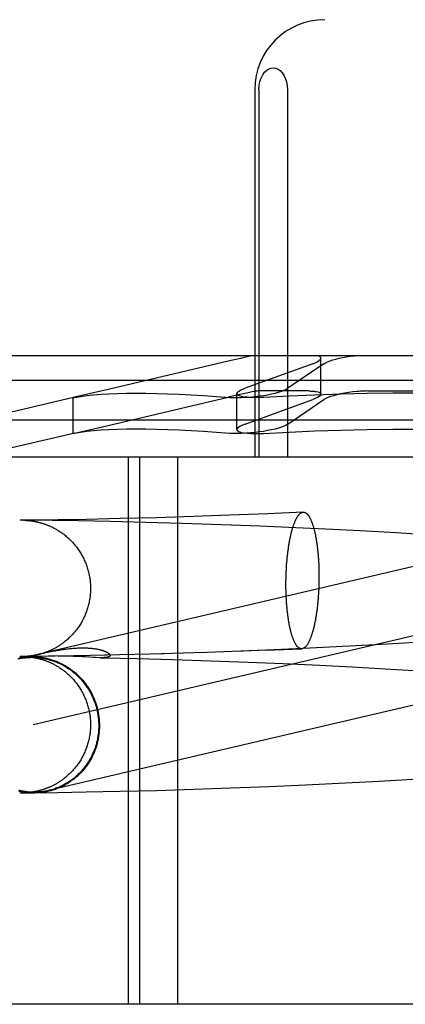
# Model space of a CAD drawing. Header units: inches. Extents: x 0 to 283, y 0 to 183.
# Tile 22 of 83: x 97.578 to 97.688, y 93.944 to 94.225. Entities that reach past the tile are written whole.
import ezdxf

# ---------------------------------------------------------------- set-up
doc = ezdxf.new("R2010")
doc.units = ezdxf.units.IN
doc.header["$LTSCALE"] = 15.583333
doc.header["$MEASUREMENT"] = 0
doc.linetypes.add('HIDDEN', pattern=[0.2, 0.1, -0.1])
doc.layers.add('DEFAULT_2', color=8, linetype='HIDDEN')

msp = doc.modelspace()

# ---------------------------------------------------------------- linework, layer by layer
at = {"layer": 'DEFAULT_2', "color": 8, "linetype": 'HIDDEN'}
for p, q in [((97.6452, 94.20504), (97.6452, 94.10004)), ((97.64642, 94.20504), (97.64642, 94.10004)), ((97.65454, 94.20504), (97.65454, 94.10004)), ((97.848, 94.12904), (97.53615, 94.12904)), ((97.63765, 94.12747), (97.60336, 94.11937)), ((97.66177, 94.12677), (97.64246, 94.11977)), ((97.66498, 94.12677), (97.65471, 94.11977)), ((97.66411, 94.11806), (97.66411, 94.12834)), ((97.85508, 94.12197), (97.52908, 94.12197)), ((97.60336, 94.11937), (97.59375, 94.11719)), ((97.64012, 94.10795), (97.64012, 94.11822)), ((97.66079, 94.11898), (97.6462, 94.11898)), ((97.67749, 94.11898), (97.70666, 94.11898)), ((97.5938, 94.11719), (97.56583, 94.11063)), ((97.59375, 94.11719), (97.59336, 94.11708)), ((97.59336, 94.11708), (97.59376, 94.11715)), ((97.59336, 94.10682), (97.59336, 94.11709)), ((97.60336, 94.1091), (97.63764, 94.1172)), ((97.64246, 94.1095), (97.66177, 94.1165)), ((97.65471, 94.1095), (97.66498, 94.1165)), ((97.81833, 94.11063), (97.56583, 94.11063)), ((97.59375, 94.10692), (97.60336, 94.1091)), ((97.5938, 94.10692), (97.56444, 94.10004)), ((97.59336, 94.10681), (97.59375, 94.10692)), ((97.59376, 94.10688), (97.59336, 94.10681)), ((97.81971, 94.10004), (97.56444, 94.10004)), ((97.60908, 94.10004), (97.60908, 93.94379)), ((97.61231, 94.10004), (97.61231, 93.94379)), ((97.62315, 94.10004), (97.62315, 93.94379)), ((97.64891, 94.0839), (97.63802, 94.08347)), ((97.65906, 94.08435), (97.64891, 94.0839)), ((97.57817, 94.08205), (97.57809, 94.08205)), ((97.57829, 94.08205), (97.57819, 94.08205)), ((97.57838, 94.08206), (97.57829, 94.08205)), ((97.5785, 94.08206), (97.5784, 94.08206)), ((97.57863, 94.08206), (97.5785, 94.08206)), ((97.58268, 94.0821), (97.57863, 94.08206)), ((97.58738, 94.08198), (97.57914, 94.08206)), ((97.57915, 94.08206), (97.57926, 94.08206)), ((97.57919, 94.08206), (97.57926, 94.08206)), ((97.57926, 94.08206), (97.57935, 94.08205)), ((97.57935, 94.08205), (97.57944, 94.08205)), ((97.57944, 94.08205), (97.5795, 94.08205)), ((97.57953, 94.08205), (97.5796, 94.08204)), ((97.57963, 94.08204), (97.57971, 94.08204)), ((97.57971, 94.08204), (97.5798, 94.08204)), ((97.5798, 94.08204), (97.5799, 94.08203)), ((97.5799, 94.08203), (97.58002, 94.08202)), ((97.58002, 94.08202), (97.5801, 94.08202)), ((97.5801, 94.08202), (97.5802, 94.08201)), ((97.5802, 94.08201), (97.5803, 94.082)), ((97.5803, 94.082), (97.58041, 94.082)), ((97.58041, 94.082), (97.58052, 94.08199)), ((97.58052, 94.08199), (97.58065, 94.08197)), ((97.58065, 94.08197), (97.58077, 94.08196)), ((97.58077, 94.08196), (97.58091, 94.08195)), ((97.58091, 94.08195), (97.58105, 94.08193)), ((97.58105, 94.08193), (97.5812, 94.08191)), ((97.5812, 94.08191), (97.58135, 94.0819)), ((97.58135, 94.0819), (97.58151, 94.08187)), ((97.58908, 94.08217), (97.58268, 94.0821)), ((97.59487, 94.08186), (97.58738, 94.08198)), ((97.59718, 94.08231), (97.58908, 94.08217)), ((97.60404, 94.08168), (97.59487, 94.08186)), ((97.6068, 94.08252), (97.59718, 94.08231)), ((97.61407, 94.08144), (97.60404, 94.08168)), ((97.61714, 94.08279), (97.6068, 94.08252)), ((97.62442, 94.08114), (97.61407, 94.08144)), ((97.62769, 94.08311), (97.61714, 94.08279)), ((97.63572, 94.08076), (97.62442, 94.08114)), ((97.63802, 94.08347), (97.62769, 94.08311)), ((97.64667, 94.08035), (97.63572, 94.08076)), ((97.65696, 94.07991), (97.64667, 94.08035)), ((97.66756, 94.07941), (97.65696, 94.07991)), ((97.67715, 94.07891), (97.66756, 94.07941)), ((97.68562, 94.07843), (97.67715, 94.07891)), ((97.69411, 94.07791), (97.68562, 94.07843)), ((97.70692, 94.07272), (97.57753, 94.04242)), ((97.66344, 94.07017), (97.66347, 94.06953)), ((97.65419, 94.06671), (97.65422, 94.06736)), ((97.65422, 94.06736), (97.65425, 94.06802)), ((97.65425, 94.06802), (97.65429, 94.06866)), ((97.65429, 94.06866), (97.65433, 94.06931)), ((97.66347, 94.06953), (97.6635, 94.06889)), ((97.6635, 94.06889), (97.66352, 94.06824)), ((97.66352, 94.06824), (97.66353, 94.06759)), ((97.66353, 94.06759), (97.66355, 94.06694)), ((97.66355, 94.06694), (97.66355, 94.06628)), ((97.65414, 94.06474), (97.65415, 94.0654)), ((97.65414, 94.06408), (97.65414, 94.06474)), ((97.65414, 94.06342), (97.65414, 94.06408)), ((97.65415, 94.0654), (97.65417, 94.06605)), ((97.65417, 94.06605), (97.65419, 94.06671)), ((97.66353, 94.06431), (97.66352, 94.06365)), ((97.66355, 94.06497), (97.66353, 94.06431)), ((97.66355, 94.06628), (97.66355, 94.06563)), ((97.66355, 94.06563), (97.66355, 94.06497)), ((97.65414, 94.06277), (97.65414, 94.06342)), ((97.65415, 94.06211), (97.65414, 94.06277)), ((97.65417, 94.06146), (97.65415, 94.06211)), ((97.65419, 94.06081), (97.65417, 94.06146)), ((97.66344, 94.06169), (97.6634, 94.06104)), ((97.66347, 94.06234), (97.66344, 94.06169)), ((97.6635, 94.06299), (97.66347, 94.06234)), ((97.66352, 94.06365), (97.6635, 94.06299)), ((97.65422, 94.06017), (97.65419, 94.06081)), ((97.65425, 94.05954), (97.65422, 94.06017)), ((97.6634, 94.06104), (97.66336, 94.0604)), ((97.71132, 94.05394), (97.58193, 94.02363)), ((97.69615, 94.04749), (97.68796, 94.04697)), ((97.58555, 94.04424), (97.5862, 94.04438)), ((97.5862, 94.04438), (97.58687, 94.04452)), ((97.64836, 94.04491), (97.62923, 94.04423)), ((97.65073, 94.04504), (97.6397, 94.0446)), ((97.64836, 94.04491), (97.65863, 94.04536)), ((97.661, 94.04551), (97.65073, 94.04504)), ((97.67031, 94.04597), (97.661, 94.04551)), ((97.67972, 94.04648), (97.67031, 94.04597)), ((97.68796, 94.04697), (97.67972, 94.04648)), ((97.57817, 94.04312), (97.57809, 94.04311)), ((97.57812, 94.04314), (97.57819, 94.04314)), ((97.57819, 94.04314), (97.57829, 94.04314)), ((97.57829, 94.04312), (97.57819, 94.04312)), ((97.57838, 94.04312), (97.57829, 94.04312)), ((97.57831, 94.04313), (97.57839, 94.04313)), ((97.5785, 94.04313), (97.5784, 94.04312)), ((97.5784, 94.04313), (97.5785, 94.04313)), ((97.58298, 94.04309), (97.57841, 94.04313)), ((97.57864, 94.04313), (97.5785, 94.04313)), ((97.57852, 94.04313), (97.57862, 94.04313)), ((97.57863, 94.04313), (97.58104, 94.04315)), ((97.57933, 94.04314), (97.57914, 94.04313)), ((97.57915, 94.04312), (97.57925, 94.04312)), ((97.57917, 94.04313), (97.57916, 94.04313)), ((97.57921, 94.04312), (97.57929, 94.04312)), ((97.57936, 94.04314), (97.57928, 94.04313)), ((97.57929, 94.04312), (97.57936, 94.04312)), ((97.57946, 94.04314), (97.57936, 94.04314)), ((97.57938, 94.04312), (97.57948, 94.04312)), ((97.57955, 94.04314), (97.57948, 94.04314)), ((97.57948, 94.04312), (97.57955, 94.04311)), ((97.57957, 94.04311), (97.57965, 94.04311)), ((97.57966, 94.04315), (97.57958, 94.04314)), ((97.57974, 94.04315), (97.57968, 94.04315)), ((97.57968, 94.04311), (97.57977, 94.0431)), ((97.57984, 94.04316), (97.57974, 94.04315)), ((97.57977, 94.0431), (97.57987, 94.0431)), ((97.57994, 94.04316), (97.57984, 94.04316)), ((97.57987, 94.0431), (97.57998, 94.04309)), ((97.58007, 94.04317), (97.57994, 94.04316)), ((97.57998, 94.04309), (97.5801, 94.04308)), ((97.58016, 94.04318), (97.58007, 94.04317)), ((97.5801, 94.04308), (97.5802, 94.04308)), ((97.58025, 94.04318), (97.58016, 94.04318)), ((97.5802, 94.04308), (97.5803, 94.04307)), ((97.58036, 94.04319), (97.58025, 94.04318)), ((97.5803, 94.04307), (97.58041, 94.04306)), ((97.58046, 94.0432), (97.58036, 94.04319)), ((97.58041, 94.04306), (97.58052, 94.04305)), ((97.58058, 94.04321), (97.58046, 94.0432)), ((97.58052, 94.04305), (97.58065, 94.04304)), ((97.5807, 94.04322), (97.58058, 94.04321)), ((97.58661, 94.04321), (97.5806, 94.04314)), ((97.58065, 94.04304), (97.58077, 94.04303)), ((97.58082, 94.04323), (97.5807, 94.04322)), ((97.58077, 94.04303), (97.58091, 94.04301)), ((97.58096, 94.04325), (97.58082, 94.04323)), ((97.58091, 94.04301), (97.58105, 94.043)), ((97.5811, 94.04326), (97.58096, 94.04325)), ((97.58105, 94.043), (97.5812, 94.04298)), ((97.58124, 94.04328), (97.5811, 94.04326)), ((97.5812, 94.04298), (97.58135, 94.04296)), ((97.5814, 94.0433), (97.58124, 94.04328)), ((97.58135, 94.04296), (97.58151, 94.04294)), ((97.58156, 94.04332), (97.5814, 94.0433)), ((97.58234, 94.04311), (97.58232, 94.04311)), ((97.58239, 94.04311), (97.58237, 94.04311)), ((97.58244, 94.0431), (97.58241, 94.04311)), ((97.58248, 94.0431), (97.58246, 94.0431)), ((97.58257, 94.0431), (97.58251, 94.0431)), ((97.58264, 94.0431), (97.58257, 94.0431)), ((97.58271, 94.0431), (97.58264, 94.0431)), ((97.58279, 94.04309), (97.58273, 94.04309)), ((97.58289, 94.04309), (97.58282, 94.04309)), ((97.58288, 94.04361), (97.5832, 94.04369)), ((97.58309, 94.04309), (97.58301, 94.04309)), ((97.58322, 94.04309), (97.58309, 94.04309)), ((97.5832, 94.04369), (97.58341, 94.04375)), ((97.58336, 94.04309), (97.58322, 94.04309)), ((97.58352, 94.04309), (97.58336, 94.04309)), ((97.58341, 94.04375), (97.58387, 94.04385)), ((97.58378, 94.04309), (97.58352, 94.04309)), ((97.58409, 94.0431), (97.58378, 94.04309)), ((97.58387, 94.04385), (97.58438, 94.04397)), ((97.58455, 94.04311), (97.58409, 94.0431)), ((97.58438, 94.04397), (97.58495, 94.0441)), ((97.58738, 94.04319), (97.58455, 94.04311)), ((97.58495, 94.0441), (97.58555, 94.04424)), ((97.59422, 94.04332), (97.5862, 94.0432)), ((97.58825, 94.04321), (97.58738, 94.04319)), ((97.58964, 94.04323), (97.58903, 94.04322)), ((97.59031, 94.04323), (97.58964, 94.04323)), ((97.59104, 94.04323), (97.59031, 94.04323)), ((97.59181, 94.04322), (97.59104, 94.04323)), ((97.59263, 94.0432), (97.59181, 94.04322)), ((97.59347, 94.04318), (97.59263, 94.0432)), ((97.59433, 94.04315), (97.59347, 94.04318)), ((97.60309, 94.04349), (97.59356, 94.04331)), ((97.59517, 94.04312), (97.59433, 94.04315)), ((97.59598, 94.04308), (97.59517, 94.04312)), ((97.59675, 94.04303), (97.59598, 94.04308)), ((97.59916, 94.04289), (97.59675, 94.04303)), ((97.59976, 94.04285), (97.59916, 94.04289)), ((97.60112, 94.0428), (97.59976, 94.04285)), ((97.60112, 94.0428), (97.60199, 94.04278)), ((97.60199, 94.04278), (97.61168, 94.04255)), ((97.61927, 94.0439), (97.60244, 94.04348)), ((97.61168, 94.04255), (97.62171, 94.04227)), ((97.63109, 94.04427), (97.61851, 94.04389)), ((97.62171, 94.04227), (97.63269, 94.04191)), ((97.63269, 94.04191), (97.64334, 94.04152)), ((97.64334, 94.04152), (97.65337, 94.0411)), ((97.65337, 94.0411), (97.66369, 94.04062)), ((97.66369, 94.04062), (97.67302, 94.04014)), ((97.67302, 94.04014), (97.68242, 94.03962)), ((97.68242, 94.03962), (97.69064, 94.03912)), ((97.67886, 94.00744), (97.68734, 94.00793)), ((97.68734, 94.00793), (97.69582, 94.00845)), ((97.61714, 94.0049), (97.6278, 94.00522)), ((97.6278, 94.00522), (97.63828, 94.00559)), ((97.63828, 94.00559), (97.64937, 94.00602)), ((97.64937, 94.00602), (97.65976, 94.00647)), ((97.65976, 94.00647), (97.66923, 94.00693)), ((97.66923, 94.00693), (97.67886, 94.00744)), ((97.57812, 94.00421), (97.57819, 94.0042)), ((97.57819, 94.0042), (97.57829, 94.0042)), ((97.57831, 94.0042), (97.57839, 94.0042)), ((97.57835, 94.0042), (97.58203, 94.00417)), ((97.5784, 94.0042), (97.5785, 94.0042)), ((97.57852, 94.0042), (97.57862, 94.00419)), ((97.57933, 94.0042), (97.57914, 94.0042)), ((97.57915, 94.0042), (97.58242, 94.00423)), ((97.57917, 94.0042), (97.57916, 94.0042)), ((97.57936, 94.0042), (97.57928, 94.0042)), ((97.57946, 94.00421), (97.57936, 94.0042)), ((97.57955, 94.00421), (97.57948, 94.00421)), ((97.57966, 94.00421), (97.57958, 94.00421)), ((97.57974, 94.00422), (97.57968, 94.00421)), ((97.57984, 94.00422), (97.57974, 94.00422)), ((97.57994, 94.00423), (97.57984, 94.00422)), ((97.58007, 94.00424), (97.57994, 94.00423)), ((97.58016, 94.00424), (97.58007, 94.00424)), ((97.58025, 94.00425), (97.58016, 94.00424)), ((97.58036, 94.00426), (97.58025, 94.00425)), ((97.58046, 94.00427), (97.58036, 94.00426)), ((97.58058, 94.00428), (97.58046, 94.00427)), ((97.5807, 94.00429), (97.58058, 94.00428)), ((97.58082, 94.0043), (97.5807, 94.00429)), ((97.58096, 94.00431), (97.58082, 94.0043)), ((97.5811, 94.00433), (97.58096, 94.00431)), ((97.58124, 94.00435), (97.5811, 94.00433)), ((97.5814, 94.00437), (97.58124, 94.00435)), ((97.58156, 94.00439), (97.5814, 94.00437)), ((97.58242, 94.00423), (97.58891, 94.0043)), ((97.58891, 94.0043), (97.59706, 94.00444)), ((97.59706, 94.00444), (97.60672, 94.00464)), ((97.60672, 94.00464), (97.61714, 94.0049)), ((97.78574, 93.94379), (97.30815, 93.94379))]:
    msp.add_line(p, q, dxfattribs=at)
for points in [[(97.64642, 94.20504), (97.6465, 94.20623), (97.6467, 94.20734), (97.64705, 94.20838), (97.6475, 94.20929), (97.64803, 94.21003), (97.64862, 94.2106), (97.64926, 94.211), (97.64992, 94.21122), (97.65059, 94.21128), (97.65125, 94.21117), (97.65188, 94.2109), (97.65249, 94.21048), (97.65304, 94.2099), (97.65353, 94.20917), (97.65395, 94.2083), (97.65427, 94.20731), (97.65446, 94.20622), (97.65454, 94.20504)], [(97.6447, 94.12904), (97.64396, 94.12889), (97.64312, 94.12871), (97.64218, 94.12851), (97.64114, 94.12828), (97.63765, 94.12747)], [(97.66411, 94.12834), (97.66405, 94.12855), (97.66386, 94.12874), (97.66354, 94.1289), (97.66311, 94.12904)], [(97.66498, 94.12677), (97.66544, 94.12705), (97.66602, 94.12732), (97.66671, 94.12759), (97.66751, 94.12785), (97.66839, 94.1281), (97.66935, 94.12833), (97.67038, 94.12855), (97.67145, 94.12874), (97.67255, 94.1289), (97.67367, 94.12904)], [(97.66177, 94.12677), (97.66246, 94.12705), (97.66304, 94.12732), (97.6635, 94.12759), (97.66384, 94.12785), (97.66404, 94.1281), (97.66411, 94.12834)], [(97.59376, 94.11715), (97.59541, 94.11743), (97.59722, 94.11767), (97.59919, 94.11788), (97.60131, 94.11805), (97.60358, 94.11819), (97.606, 94.11829), (97.60858, 94.11835), (97.61129, 94.11837), (97.61416, 94.11835), (97.61716, 94.11829), (97.62031, 94.11819), (97.6236, 94.11805), (97.62702, 94.11788), (97.63058, 94.11767), (97.63427, 94.11743), (97.63809, 94.11715)], [(97.6462, 94.11898), (97.64592, 94.11896), (97.64553, 94.11891), (97.64502, 94.11882), (97.64441, 94.11871), (97.6437, 94.11857), (97.64289, 94.11839), (97.64199, 94.1182), (97.641, 94.11797), (97.63764, 94.1172)], [(97.64012, 94.11822), (97.64016, 94.11839), (97.64034, 94.11865), (97.64066, 94.11892), (97.64112, 94.1192), (97.64173, 94.11948), (97.64246, 94.11977)], [(97.64146, 94.1174), (97.64092, 94.11755), (97.64051, 94.11772), (97.64025, 94.11792), (97.64013, 94.11815), (97.64012, 94.11822)], [(97.64531, 94.1174), (97.64652, 94.11755), (97.64771, 94.11772), (97.64887, 94.11792), (97.64999, 94.11815), (97.65103, 94.11839), (97.65199, 94.11865), (97.65285, 94.11892), (97.65359, 94.1192), (97.65422, 94.11948), (97.65471, 94.11977)], [(97.69208, 94.11837), (97.68462, 94.11833), (97.67718, 94.11822), (97.66976, 94.11805), (97.66237, 94.11782), (97.65503, 94.11751), (97.64774, 94.11715)], [(97.66079, 94.11898), (97.66117, 94.11897), (97.66153, 94.11896), (97.66187, 94.11894), (97.6622, 94.11891), (97.6625, 94.11888), (97.66277, 94.11883)], [(97.66411, 94.11807), (97.66408, 94.1179), (97.6639, 94.11764), (97.66358, 94.11736), (97.66311, 94.11708), (97.66251, 94.11679), (97.66177, 94.1165)], [(97.66277, 94.11883), (97.66331, 94.11871), (97.66372, 94.11855), (97.66398, 94.11836), (97.6641, 94.11814), (97.66411, 94.11807)], [(97.67438, 94.11883), (97.67318, 94.11871), (97.67199, 94.11855), (97.67083, 94.11836), (97.66972, 94.11814), (97.66868, 94.1179), (97.66772, 94.11764), (97.66685, 94.11736), (97.6661, 94.11708), (97.66548, 94.11679), (97.66498, 94.1165)], [(97.67749, 94.11898), (97.67699, 94.11897), (97.67648, 94.11896), (97.67596, 94.11894), (97.67544, 94.11891), (97.67491, 94.11888), (97.67438, 94.11883)], [(97.63809, 94.11715), (97.63908, 94.1171), (97.64018, 94.11708), (97.64138, 94.11711), (97.64265, 94.11717), (97.64397, 94.11726), (97.64531, 94.1174)], [(97.64774, 94.11715), (97.64647, 94.1171), (97.64526, 94.11708), (97.64413, 94.11711), (97.64311, 94.11717), (97.64221, 94.11726), (97.64146, 94.1174)], [(97.64246, 94.1095), (97.64173, 94.10921), (97.64112, 94.10893), (97.64066, 94.10865), (97.64033, 94.10838), (97.64016, 94.10812), (97.64012, 94.10795)], [(97.65471, 94.1095), (97.65422, 94.10921), (97.65359, 94.10893), (97.65284, 94.10865), (97.65199, 94.10838), (97.65103, 94.10812), (97.64998, 94.10788), (97.64887, 94.10765), (97.6477, 94.10745), (97.64651, 94.10728), (97.64531, 94.10713)], [(97.63809, 94.10688), (97.63427, 94.10716), (97.63058, 94.1074), (97.62702, 94.10761), (97.6236, 94.10778), (97.62031, 94.10792), (97.61716, 94.10802), (97.61416, 94.10807), (97.61129, 94.10809), (97.60858, 94.10807), (97.606, 94.10802), (97.60358, 94.10792), (97.60131, 94.10778), (97.59919, 94.10761), (97.59722, 94.1074), (97.59541, 94.10716), (97.59376, 94.10688)], [(97.64531, 94.10713), (97.64397, 94.10699), (97.64265, 94.10689), (97.64138, 94.10683), (97.64018, 94.10681), (97.63908, 94.10682), (97.63809, 94.10688)], [(97.64012, 94.10795), (97.64013, 94.10788), (97.64025, 94.10765), (97.64052, 94.10745), (97.64092, 94.10728), (97.64146, 94.10713)], [(97.64146, 94.10713), (97.64221, 94.10699), (97.64311, 94.10689), (97.64413, 94.10683), (97.64525, 94.10681), (97.64647, 94.10682), (97.64774, 94.10688)], [(97.64774, 94.10688), (97.65503, 94.10724), (97.66237, 94.10755), (97.66976, 94.10778), (97.67718, 94.10795), (97.68462, 94.10806), (97.69208, 94.10809)], [(97.65433, 94.06931), (97.65438, 94.06995), (97.6544, 94.07026), (97.65443, 94.07058), (97.65446, 94.07089), (97.65449, 94.07121), (97.65452, 94.07152), (97.65455, 94.07182), (97.65458, 94.07213), (97.65462, 94.07244), (97.65465, 94.07274), (97.65469, 94.07304), (97.65473, 94.07334), (97.65477, 94.07363), (97.65481, 94.07392), (97.65485, 94.07421), (97.65489, 94.0745), (97.65493, 94.07479), (97.65498, 94.07507), (97.65503, 94.07535), (97.65507, 94.07562), (97.65512, 94.0759), (97.65517, 94.07617), (97.65522, 94.07643), (97.65527, 94.0767), (97.65532, 94.07696), (97.65538, 94.07721), (97.65543, 94.07747), (97.65549, 94.07771), (97.65554, 94.07796), (97.6556, 94.0782), (97.65566, 94.07844), (97.65572, 94.07867), (97.65578, 94.0789), (97.65584, 94.07913), (97.6559, 94.07935), (97.65596, 94.07957), (97.65603, 94.07979), (97.65609, 94.07999), (97.65615, 94.0802), (97.65622, 94.0804), (97.65629, 94.0806), (97.65635, 94.08079), (97.65642, 94.08098), (97.65649, 94.08116), (97.65656, 94.08134), (97.65663, 94.08151), (97.6567, 94.08168), (97.65677, 94.08184), (97.65684, 94.082), (97.65691, 94.08216), (97.65699, 94.08231), (97.65706, 94.08245), (97.65713, 94.08259), (97.65721, 94.08272), (97.65728, 94.08285), (97.65736, 94.08298), (97.65743, 94.0831), (97.65751, 94.08321), (97.65759, 94.08332), (97.65766, 94.08342), (97.65774, 94.08352), (97.65782, 94.08361), (97.6579, 94.0837), (97.65797, 94.08378), (97.65805, 94.08386), (97.65813, 94.08393), (97.65821, 94.08399), (97.65829, 94.08405), (97.65837, 94.08411), (97.65845, 94.08416), (97.65853, 94.0842), (97.65861, 94.08424), (97.65868, 94.08427), (97.65876, 94.0843), (97.65884, 94.08432), (97.65892, 94.08434), (97.659, 94.08435), (97.65906, 94.08435)], [(97.65906, 94.08435), (97.65908, 94.08435), (97.65916, 94.08435), (97.65924, 94.08434), (97.65932, 94.08433), (97.6594, 94.08431), (97.65948, 94.08429), (97.65956, 94.08426), (97.65963, 94.08423), (97.65971, 94.08419), (97.65979, 94.08414), (97.65987, 94.08409), (97.65995, 94.08404), (97.66002, 94.08397), (97.6601, 94.08391), (97.66018, 94.08383), (97.66025, 94.08376), (97.66033, 94.08367), (97.6604, 94.08358), (97.66048, 94.08349), (97.66055, 94.08339), (97.66063, 94.08329), (97.6607, 94.08318), (97.66077, 94.08306), (97.66085, 94.08294), (97.66092, 94.08282), (97.66099, 94.08268), (97.66106, 94.08255), (97.66113, 94.08241), (97.6612, 94.08226), (97.66127, 94.08211), (97.66133, 94.08196), (97.6614, 94.0818), (97.66147, 94.08163), (97.66153, 94.08146), (97.6616, 94.08128), (97.66166, 94.08111), (97.66173, 94.08092), (97.66179, 94.08073), (97.66185, 94.08054), (97.66191, 94.08034), (97.66197, 94.08014), (97.66203, 94.07993), (97.66209, 94.07972), (97.66214, 94.07951), (97.6622, 94.07929), (97.66226, 94.07906), (97.66231, 94.07884), (97.66236, 94.0786), (97.66242, 94.07837), (97.66247, 94.07813), (97.66252, 94.07789), (97.66257, 94.07764), (97.66261, 94.07739), (97.66266, 94.07714), (97.66271, 94.07688), (97.66275, 94.07662), (97.6628, 94.07635), (97.66284, 94.07609), (97.66288, 94.07581), (97.66292, 94.07554), (97.66296, 94.07526), (97.663, 94.07498), (97.66303, 94.0747), (97.66307, 94.07442), (97.6631, 94.07413), (97.66314, 94.07384), (97.66317, 94.07354), (97.6632, 94.07325), (97.66323, 94.07295), (97.66326, 94.07265), (97.66329, 94.07234), (97.66331, 94.07204), (97.66334, 94.07173), (97.66336, 94.07142), (97.66338, 94.07111), (97.6634, 94.0708), (97.66342, 94.07048), (97.66344, 94.07017)], [(97.58151, 94.08187), (97.58167, 94.08185), (97.58175, 94.08184), (97.58184, 94.08182), (97.58192, 94.08181), (97.58201, 94.0818), (97.5821, 94.08178), (97.5822, 94.08177), (97.58229, 94.08175), (97.58239, 94.08173), (97.58249, 94.08171), (97.58259, 94.08169), (97.58269, 94.08167), (97.5828, 94.08165), (97.5829, 94.08163), (97.58302, 94.0816), (97.58313, 94.08158), (97.58325, 94.08155), (97.58337, 94.08152), (97.58349, 94.08149), (97.58362, 94.08146), (97.58375, 94.08143), (97.58388, 94.08139), (97.58402, 94.08135), (97.58416, 94.08131), (97.58431, 94.08127), (97.58446, 94.08122), (97.58462, 94.08118), (97.58479, 94.08112), (97.58495, 94.08107), (97.58512, 94.08101), (97.5853, 94.08095), (97.58547, 94.08089), (97.58566, 94.08082), (97.58584, 94.08075), (97.58603, 94.08068), (97.58622, 94.0806), (97.58641, 94.08052), (97.58661, 94.08044), (97.58681, 94.08035), (97.58701, 94.08025), (97.58722, 94.08016), (97.58743, 94.08006), (97.58764, 94.07995), (97.58785, 94.07984), (97.58807, 94.07973), (97.58829, 94.07961), (97.58851, 94.07948), (97.58873, 94.07935), (97.58895, 94.07922), (97.58918, 94.07908), (97.58941, 94.07893), (97.58964, 94.07879), (97.58986, 94.07863), (97.5901, 94.07847), (97.59033, 94.0783), (97.59056, 94.07813), (97.5908, 94.07794), (97.59104, 94.07775), (97.59129, 94.07755), (97.59154, 94.07734), (97.59178, 94.07713), (97.59203, 94.0769), (97.59228, 94.07667), (97.59252, 94.07644), (97.59276, 94.07619), (97.593, 94.07595), (97.59323, 94.0757), (97.59345, 94.07546), (97.59367, 94.0752), (97.59388, 94.07495), (97.59409, 94.07468), (97.5943, 94.07442), (97.5945, 94.07415), (97.5947, 94.07388), (97.59489, 94.0736), (97.59508, 94.07333), (97.59526, 94.07304), (97.59544, 94.07276), (97.59561, 94.07247), (97.59578, 94.07218), (97.59595, 94.07189), (97.5961, 94.07159), (97.59626, 94.0713), (97.5964, 94.07099), (97.59655, 94.07069), (97.59668, 94.07038), (97.59681, 94.07008), (97.59694, 94.06977), (97.59706, 94.06945), (97.59718, 94.06914), (97.59729, 94.06882), (97.59739, 94.0685), (97.59749, 94.06818), (97.59759, 94.06786), (97.59767, 94.06754), (97.59776, 94.06721), (97.59783, 94.06689), (97.5979, 94.06656), (97.59797, 94.06623), (97.59803, 94.0659), (97.59808, 94.06557), (97.59813, 94.06524), (97.59818, 94.06491), (97.59821, 94.06458), (97.59824, 94.06424), (97.59827, 94.06391), (97.59829, 94.06357), (97.5983, 94.06324), (97.59831, 94.0629), (97.59831, 94.06259)], [(97.59831, 94.06259), (97.59831, 94.06229), (97.5983, 94.06195), (97.59829, 94.06162), (97.59827, 94.06128), (97.59824, 94.06094), (97.59821, 94.06061), (97.59817, 94.06028), (97.59813, 94.05994), (97.59808, 94.05961), (97.59803, 94.05928), (97.59797, 94.05895), (97.5979, 94.05862), (97.59783, 94.05829), (97.59775, 94.05796), (97.59767, 94.05764), (97.59758, 94.05731), (97.59749, 94.05699), (97.59739, 94.05667), (97.59728, 94.05635), (97.59717, 94.05603), (97.59705, 94.05571), (97.59693, 94.0554), (97.5968, 94.05509), (97.59667, 94.05478), (97.59653, 94.05447), (97.59639, 94.05417), (97.59624, 94.05387), (97.59609, 94.05357), (97.59593, 94.05327), (97.59577, 94.05298), (97.5956, 94.05269), (97.59542, 94.0524), (97.59524, 94.05211), (97.59506, 94.05183), (97.59487, 94.05155), (97.59468, 94.05128), (97.59448, 94.05101), (97.59428, 94.05074), (97.59407, 94.05047), (97.59386, 94.05021), (97.59364, 94.04995), (97.59341, 94.04969), (97.59319, 94.04944), (97.59296, 94.0492), (97.59273, 94.04897), (97.59251, 94.04874), (97.59229, 94.04853), (97.59207, 94.04833), (97.59186, 94.04813), (97.59165, 94.04794), (97.59144, 94.04776), (97.59123, 94.04759), (97.59102, 94.04742), (97.59081, 94.04725), (97.5906, 94.04709), (97.59039, 94.04694), (97.59019, 94.04679), (97.58998, 94.04664), (97.58978, 94.0465), (97.58957, 94.04636), (97.58937, 94.04623), (97.58917, 94.0461), (97.58897, 94.04598), (97.58877, 94.04586), (97.58857, 94.04575), (97.58838, 94.04563), (97.58819, 94.04553), (97.588, 94.04542), (97.58781, 94.04532), (97.58762, 94.04523), (97.58743, 94.04514), (97.58725, 94.04505), (97.58707, 94.04496), (97.58689, 94.04488), (97.58671, 94.0448), (97.58653, 94.04472), (97.58636, 94.04465), (97.58619, 94.04458), (97.58603, 94.04451), (97.58586, 94.04445), (97.5857, 94.04439), (97.58554, 94.04433), (97.58539, 94.04427), (97.58523, 94.04421), (97.58508, 94.04416), (97.58493, 94.04411), (97.58477, 94.04406), (97.58463, 94.04402), (97.58448, 94.04397), (97.58433, 94.04393), (97.58419, 94.04388), (97.58404, 94.04384), (97.5839, 94.0438), (97.58376, 94.04377), (97.58362, 94.04373), (97.58348, 94.0437), (97.58334, 94.04366), (97.58321, 94.04363), (97.58308, 94.0436), (97.58294, 94.04357), (97.58282, 94.04354), (97.58269, 94.04352), (97.58257, 94.04349), (97.58245, 94.04347), (97.58234, 94.04345), (97.58223, 94.04343), (97.58212, 94.04341), (97.58202, 94.0434), (97.58192, 94.04338), (97.58183, 94.04336), (97.58174, 94.04335), (97.58165, 94.04334), (97.58156, 94.04332)], [(97.65863, 94.04536), (97.65861, 94.04535), (97.65853, 94.04536), (97.65845, 94.04536), (97.65837, 94.04537), (97.65829, 94.04539), (97.65821, 94.04541), (97.65813, 94.04544), (97.65805, 94.04548), (97.65797, 94.04552), (97.6579, 94.04556), (97.65782, 94.04561), (97.65774, 94.04567), (97.65766, 94.04573), (97.65759, 94.0458), (97.65751, 94.04587), (97.65743, 94.04595), (97.65736, 94.04603), (97.65728, 94.04612), (97.65721, 94.04621), (97.65713, 94.04631), (97.65706, 94.04642), (97.65699, 94.04653), (97.65691, 94.04664), (97.65684, 94.04676), (97.65677, 94.04689), (97.6567, 94.04702), (97.65663, 94.04716), (97.65656, 94.0473), (97.65649, 94.04744), (97.65642, 94.04759), (97.65635, 94.04775), (97.65629, 94.04791), (97.65622, 94.04807), (97.65615, 94.04824), (97.65609, 94.04842), (97.65603, 94.0486), (97.65596, 94.04878), (97.6559, 94.04897), (97.65584, 94.04917), (97.65578, 94.04936), (97.65572, 94.04957), (97.65566, 94.04977), (97.6556, 94.04998), (97.65554, 94.0502), (97.65549, 94.05042), (97.65543, 94.05064), (97.65538, 94.05087), (97.65532, 94.0511), (97.65527, 94.05134), (97.65522, 94.05157), (97.65517, 94.05182), (97.65512, 94.05206), (97.65507, 94.05232), (97.65503, 94.05257), (97.65498, 94.05283), (97.65493, 94.05309), (97.65489, 94.05335), (97.65485, 94.05362), (97.65481, 94.05389), (97.65477, 94.05416), (97.65473, 94.05444), (97.65469, 94.05472), (97.65465, 94.055), (97.65462, 94.05529), (97.65458, 94.05558), (97.65455, 94.05587), (97.65452, 94.05616), (97.65449, 94.05646), (97.65446, 94.05676), (97.65443, 94.05706), (97.6544, 94.05736), (97.65438, 94.05767), (97.65435, 94.05797), (97.65433, 94.05828), (97.65431, 94.05859), (97.65429, 94.05891), (97.65427, 94.05922), (97.65425, 94.05954)], [(97.66336, 94.0604), (97.66331, 94.05976), (97.66329, 94.05944), (97.66326, 94.05913), (97.66323, 94.05881), (97.6632, 94.0585), (97.66317, 94.05819), (97.66314, 94.05788), (97.6631, 94.05757), (97.66307, 94.05727), (97.66303, 94.05697), (97.663, 94.05667), (97.66296, 94.05637), (97.66292, 94.05607), (97.66288, 94.05578), (97.66284, 94.05549), (97.6628, 94.0552), (97.66275, 94.05492), (97.66271, 94.05464), (97.66266, 94.05436), (97.66261, 94.05408), (97.66257, 94.05381), (97.66252, 94.05354), (97.66247, 94.05327), (97.66242, 94.05301), (97.66236, 94.05275), (97.66231, 94.05249), (97.66226, 94.05224), (97.6622, 94.05199), (97.66214, 94.05174), (97.66209, 94.0515), (97.66203, 94.05126), (97.66197, 94.05103), (97.66191, 94.0508), (97.66185, 94.05057), (97.66179, 94.05035), (97.66173, 94.05013), (97.66166, 94.04992), (97.6616, 94.04971), (97.66153, 94.0495), (97.66147, 94.0493), (97.6614, 94.04911), (97.66133, 94.04892), (97.66127, 94.04873), (97.6612, 94.04854), (97.66113, 94.04837), (97.66106, 94.04819), (97.66099, 94.04802), (97.66092, 94.04786), (97.66085, 94.0477), (97.66077, 94.04755), (97.6607, 94.0474), (97.66063, 94.04725), (97.66055, 94.04711), (97.66048, 94.04698), (97.6604, 94.04685), (97.66033, 94.04673), (97.66025, 94.04661), (97.66018, 94.04649), (97.6601, 94.04639), (97.66002, 94.04628), (97.65995, 94.04619), (97.65987, 94.04609), (97.65979, 94.04601), (97.65971, 94.04592), (97.65963, 94.04585), (97.65956, 94.04578), (97.65948, 94.04571), (97.6594, 94.04565), (97.65932, 94.0456), (97.65924, 94.04555), (97.65916, 94.0455), (97.65908, 94.04547), (97.659, 94.04543), (97.65892, 94.04541), (97.65884, 94.04539), (97.65876, 94.04537), (97.65868, 94.04536), (97.65863, 94.04536)], [(97.58687, 94.04452), (97.58757, 94.04465), (97.58792, 94.04472), (97.58828, 94.04479), (97.58864, 94.04485), (97.58901, 94.04492), (97.58937, 94.04498), (97.58974, 94.04504), (97.59011, 94.0451), (97.59047, 94.04515), (97.59084, 94.04521), (97.59121, 94.04526), (97.59158, 94.0453), (97.59194, 94.04535), (97.5923, 94.04539), (97.59265, 94.04543), (97.593, 94.04546), (97.59334, 94.04549), (97.59368, 94.04551), (97.59401, 94.04554), (97.59434, 94.04556), (97.59466, 94.04557), (97.59497, 94.04558), (97.59528, 94.04559), (97.59558, 94.0456), (97.59587, 94.0456), (97.59615, 94.0456), (97.59643, 94.0456), (97.59669, 94.0456), (97.59695, 94.04559), (97.5972, 94.04558), (97.59745, 94.04557), (97.59768, 94.04556), (97.59791, 94.04554), (97.59813, 94.04553), (97.59834, 94.04551), (97.59854, 94.04549), (97.59873, 94.04547), (97.59892, 94.04545), (97.5991, 94.04543), (97.59927, 94.04541), (97.59944, 94.04538), (97.5996, 94.04536), (97.59975, 94.04534), (97.5999, 94.04531), (97.60004, 94.04529), (97.60018, 94.04526), (97.60031, 94.04524), (97.60044, 94.04521), (97.60056, 94.04519), (97.60067, 94.04516), (97.60078, 94.04514), (97.60089, 94.04511), (97.60099, 94.04509), (97.60109, 94.04506), (97.60119, 94.04504), (97.60128, 94.04501), (97.60136, 94.04499), (97.60145, 94.04497), (97.60153, 94.04494), (97.60161, 94.04492), (97.60168, 94.0449), (97.60175, 94.04487), (97.60182, 94.04485), (97.60189, 94.04483), (97.60196, 94.04481), (97.60202, 94.04478), (97.60208, 94.04476), (97.60214, 94.04474), (97.6022, 94.04472), (97.60226, 94.0447), (97.60231, 94.04468), (97.60236, 94.04466), (97.60242, 94.04464), (97.60247, 94.04462), (97.60251, 94.0446), (97.60256, 94.04458), (97.60261, 94.04456), (97.60265, 94.04454), (97.6027, 94.04452), (97.60274, 94.0445), (97.60278, 94.04448), (97.60283, 94.04446), (97.60287, 94.04444), (97.60291, 94.04441), (97.60295, 94.04439), (97.60299, 94.04437), (97.60302, 94.04435), (97.60306, 94.04433), (97.6031, 94.04431), (97.60313, 94.04429), (97.60317, 94.04427), (97.6032, 94.04425), (97.60324, 94.04423), (97.60327, 94.04421), (97.60331, 94.04419), (97.60334, 94.04417), (97.60337, 94.04414), (97.6034, 94.04412), (97.60343, 94.0441), (97.60347, 94.04408), (97.6035, 94.04405), (97.60353, 94.04403), (97.60355, 94.04401), (97.60358, 94.04398), (97.60361, 94.04396), (97.60364, 94.04393), (97.60366, 94.04391), (97.60369, 94.04388), (97.60372, 94.04386), (97.60374, 94.04383), (97.60376, 94.0438), (97.60378, 94.04377), (97.60381, 94.04375), (97.60382, 94.04372), (97.60384, 94.04369), (97.60386, 94.04366), (97.60387, 94.04363), (97.60389, 94.0436), (97.6039, 94.04357), (97.60391, 94.04354), (97.60391, 94.04351), (97.60392, 94.04347), (97.60392, 94.04344), (97.60392, 94.04341), (97.60391, 94.04338), (97.6039, 94.04335), (97.60389, 94.04332), (97.60387, 94.04328), (97.60385, 94.04325), (97.60383, 94.04322), (97.60379, 94.04319), (97.60376, 94.04315), (97.60372, 94.04312), (97.60367, 94.04309), (97.60361, 94.04306), (97.60355, 94.04303), (97.60348, 94.04301), (97.6034, 94.04298), (97.60332, 94.04295), (97.60323, 94.04293), (97.60312, 94.04291), (97.60301, 94.04289), (97.60289, 94.04287), (97.60276, 94.04285), (97.60262, 94.04284), (97.60247, 94.04282), (97.6023, 94.04281), (97.60213, 94.04281), (97.60194, 94.0428), (97.60175, 94.0428), (97.60154, 94.0428), (97.60132, 94.0428)], [(97.57781, 94.04269), (97.57812, 94.04276), (97.57844, 94.04282), (97.57875, 94.04287), (97.57907, 94.04292), (97.57939, 94.04296), (97.5797, 94.043), (97.58002, 94.04303), (97.58034, 94.04305), (97.58066, 94.04308), (97.58098, 94.04309), (97.5813, 94.0431), (97.58161, 94.0431), (97.58183, 94.0431)], [(97.57786, 94.04249), (97.57817, 94.04256), (97.57848, 94.04262), (97.57879, 94.04267), (97.5791, 94.04272), (97.57941, 94.04276), (97.57973, 94.04279), (97.58004, 94.04283), (97.58035, 94.04285), (97.58067, 94.04287), (97.58099, 94.04289), (97.5813, 94.04289), (97.58162, 94.0429), (97.58193, 94.0429), (97.58225, 94.04289), (97.58257, 94.04288), (97.58288, 94.04286), (97.5832, 94.04283), (97.58351, 94.0428), (97.58383, 94.04277), (97.58414, 94.04273), (97.58446, 94.04268), (97.58477, 94.04263), (97.58508, 94.04258), (97.58539, 94.04251), (97.5857, 94.04245), (97.58601, 94.04237), (97.58632, 94.0423), (97.58663, 94.04221), (97.58693, 94.04212), (97.58724, 94.04203), (97.58754, 94.04193), (97.58784, 94.04183), (97.58814, 94.04172), (97.58844, 94.0416), (97.58873, 94.04148), (97.58903, 94.04136), (97.58932, 94.04123), (97.58961, 94.04109), (97.5899, 94.04095), (97.59018, 94.04081), (97.59046, 94.04066), (97.59074, 94.0405), (97.59102, 94.04034), (97.5913, 94.04018), (97.59157, 94.04001), (97.59184, 94.03984), (97.59211, 94.03966), (97.59237, 94.03948), (97.59263, 94.03929), (97.59289, 94.0391), (97.59314, 94.0389), (97.5934, 94.0387), (97.59364, 94.0385), (97.59389, 94.03829), (97.59413, 94.03807), (97.59437, 94.03786), (97.5946, 94.03763), (97.59483, 94.03741), (97.59506, 94.03718), (97.59529, 94.03695), (97.59551, 94.03671), (97.59572, 94.03647), (97.59593, 94.03622), (97.59614, 94.03598), (97.59635, 94.03572), (97.59655, 94.03547), (97.59674, 94.03521), (97.59693, 94.03495), (97.59712, 94.03468), (97.5973, 94.03442), (97.59748, 94.03414), (97.59765, 94.03387), (97.59782, 94.03359), (97.59799, 94.03331), (97.59815, 94.03303), (97.59831, 94.03274), (97.59846, 94.03246), (97.5986, 94.03217), (97.59874, 94.03187), (97.59888, 94.03158), (97.59901, 94.03128), (97.59914, 94.03098), (97.59926, 94.03068), (97.59938, 94.03038), (97.59949, 94.03007), (97.5996, 94.02976), (97.5997, 94.02945), (97.5998, 94.02914), (97.59989, 94.02883), (97.59998, 94.02852), (97.60006, 94.0282), (97.60014, 94.02788), (97.60021, 94.02756), (97.60028, 94.02725), (97.60034, 94.02693), (97.60039, 94.0266), (97.60044, 94.02628), (97.60049, 94.02596), (97.60053, 94.02564), (97.60056, 94.02531), (97.60059, 94.02499), (97.60062, 94.02466), (97.60063, 94.02434), (97.60065, 94.02401), (97.60066, 94.02369), (97.60066, 94.02336)], [(97.58151, 94.04294), (97.58167, 94.04292), (97.58175, 94.0429), (97.58184, 94.04289), (97.58192, 94.04288), (97.58201, 94.04286), (97.5821, 94.04285), (97.5822, 94.04283), (97.58229, 94.04281), (97.58239, 94.0428), (97.58249, 94.04278), (97.58259, 94.04276), (97.58269, 94.04274), (97.5828, 94.04272), (97.5829, 94.04269), (97.58302, 94.04267), (97.58313, 94.04264), (97.58325, 94.04262), (97.58337, 94.04259), (97.58349, 94.04256), (97.58362, 94.04253), (97.58375, 94.04249), (97.58388, 94.04246), (97.58402, 94.04242), (97.58416, 94.04238), (97.58431, 94.04234), (97.58446, 94.04229), (97.58462, 94.04224), (97.58479, 94.04219), (97.58495, 94.04214), (97.58512, 94.04208), (97.5853, 94.04202), (97.58547, 94.04195), (97.58566, 94.04189), (97.58584, 94.04182), (97.58603, 94.04174), (97.58622, 94.04167), (97.58641, 94.04159), (97.58661, 94.0415), (97.58681, 94.04141), (97.58701, 94.04132), (97.58722, 94.04122), (97.58743, 94.04112), (97.58764, 94.04102), (97.58785, 94.04091), (97.58807, 94.04079), (97.58829, 94.04067), (97.58851, 94.04055), (97.58873, 94.04042), (97.58895, 94.04028), (97.58918, 94.04015), (97.58941, 94.04), (97.58964, 94.03985), (97.58986, 94.0397), (97.5901, 94.03954), (97.59033, 94.03937), (97.59056, 94.03919), (97.5908, 94.03901), (97.59104, 94.03882), (97.59129, 94.03862), (97.59154, 94.03841), (97.59178, 94.03819), (97.59203, 94.03797), (97.59228, 94.03774), (97.59252, 94.0375), (97.59276, 94.03726), (97.593, 94.03702), (97.59323, 94.03677), (97.59345, 94.03652), (97.59367, 94.03627), (97.59388, 94.03601), (97.59409, 94.03575), (97.5943, 94.03549), (97.5945, 94.03522), (97.5947, 94.03495), (97.59489, 94.03467), (97.59508, 94.03439), (97.59526, 94.03411), (97.59544, 94.03383), (97.59561, 94.03354), (97.59578, 94.03325), (97.59595, 94.03296), (97.5961, 94.03266), (97.59626, 94.03236), (97.5964, 94.03206), (97.59655, 94.03176), (97.59668, 94.03145), (97.59681, 94.03114), (97.59694, 94.03083), (97.59706, 94.03052), (97.59718, 94.03021), (97.59729, 94.02989), (97.59739, 94.02957), (97.59749, 94.02925), (97.59759, 94.02893), (97.59767, 94.02861), (97.59776, 94.02828), (97.59783, 94.02795), (97.5979, 94.02763), (97.59797, 94.0273), (97.59803, 94.02697), (97.59808, 94.02664), (97.59813, 94.02631), (97.59818, 94.02597), (97.59821, 94.02564), (97.59824, 94.02531), (97.59827, 94.02497), (97.59829, 94.02464), (97.5983, 94.0243), (97.59831, 94.02397), (97.59831, 94.02366)], [(97.58229, 94.04311), (97.58227, 94.04312), (97.58224, 94.04312), (97.58222, 94.04312), (97.58219, 94.04312), (97.58217, 94.04312), (97.58214, 94.04313), (97.58212, 94.04313), (97.5821, 94.04313), (97.58207, 94.04314), (97.58205, 94.04314), (97.58203, 94.04314), (97.58201, 94.04315), (97.58199, 94.04315), (97.58197, 94.04315), (97.58195, 94.04316), (97.58193, 94.04316), (97.58191, 94.04317), (97.5819, 94.04317), (97.58188, 94.04318), (97.58187, 94.04318), (97.58186, 94.04319), (97.58185, 94.0432), (97.58184, 94.0432), (97.58184, 94.04321), (97.58183, 94.04322), (97.58183, 94.04323), (97.58183, 94.04324), (97.58184, 94.04325), (97.58185, 94.04326), (97.58186, 94.04327), (97.58187, 94.04328), (97.58189, 94.04329), (97.58191, 94.0433), (97.58194, 94.04332), (97.58197, 94.04333), (97.582, 94.04335), (97.58205, 94.04336), (97.58209, 94.04338), (97.58215, 94.0434), (97.5822, 94.04342), (97.58227, 94.04344), (97.58235, 94.04346), (97.58243, 94.04349), (97.58253, 94.04352), (97.58263, 94.04355), (97.58275, 94.04358), (97.58288, 94.04361)], [(97.58193, 94.0431), (97.58225, 94.04309), (97.58257, 94.04308), (97.58289, 94.04306), (97.58321, 94.04304), (97.58353, 94.04301), (97.58385, 94.04297), (97.58417, 94.04293), (97.58448, 94.04289), (97.5848, 94.04284), (97.58512, 94.04278), (97.58543, 94.04272), (97.58574, 94.04265), (97.58606, 94.04257), (97.58637, 94.0425), (97.58668, 94.04241), (97.58699, 94.04232), (97.58729, 94.04223), (97.5876, 94.04213), (97.5879, 94.04202), (97.58821, 94.04191), (97.58851, 94.04179), (97.58881, 94.04167), (97.5891, 94.04155), (97.5894, 94.04142), (97.58969, 94.04128), (97.58998, 94.04114), (97.59027, 94.04099), (97.59055, 94.04084), (97.59084, 94.04068), (97.59112, 94.04052), (97.5914, 94.04036), (97.59167, 94.04019), (97.59194, 94.04001), (97.59221, 94.03983), (97.59248, 94.03964), (97.59274, 94.03946), (97.59301, 94.03926), (97.59326, 94.03906), (97.59352, 94.03886), (97.59377, 94.03865), (97.59402, 94.03844), (97.59426, 94.03823), (97.5945, 94.03801), (97.59474, 94.03778), (97.59497, 94.03755), (97.5952, 94.03732), (97.59543, 94.03709), (97.59565, 94.03685), (97.59587, 94.0366), (97.59608, 94.03636), (97.59629, 94.03611), (97.5965, 94.03585), (97.5967, 94.03559), (97.5969, 94.03533), (97.59709, 94.03507), (97.59728, 94.0348), (97.59747, 94.03453), (97.59765, 94.03426), (97.59782, 94.03398), (97.59799, 94.0337), (97.59816, 94.03342), (97.59832, 94.03313), (97.59848, 94.03284), (97.59863, 94.03255), (97.59878, 94.03226), (97.59892, 94.03196), (97.59906, 94.03166), (97.5992, 94.03136), (97.59932, 94.03106), (97.59945, 94.03075), (97.59957, 94.03045), (97.59968, 94.03014), (97.59979, 94.02983), (97.59989, 94.02951), (97.59999, 94.0292), (97.60008, 94.02888), (97.60017, 94.02857), (97.60025, 94.02825), (97.60033, 94.02793), (97.6004, 94.02761), (97.60047, 94.02728), (97.60053, 94.02696), (97.60059, 94.02664), (97.60064, 94.02631), (97.60068, 94.02598), (97.60073, 94.02566), (97.60076, 94.02533), (97.60079, 94.025), (97.60081, 94.02467), (97.60083, 94.02435), (97.60085, 94.02402), (97.60085, 94.02369), (97.60086, 94.02336)], [(97.71661, 94.03533), (97.71647, 94.03531), (97.71634, 94.03528), (97.71622, 94.03526), (97.71611, 94.03524), (97.71601, 94.03521), (97.71592, 94.0352), (97.71585, 94.03518), (97.71578, 94.03516), (97.58633, 94.00485)], [(97.59831, 94.02366), (97.59831, 94.02335), (97.5983, 94.02302), (97.59829, 94.02268), (97.59827, 94.02235), (97.59824, 94.02201), (97.59821, 94.02168), (97.59817, 94.02134), (97.59813, 94.02101), (97.59808, 94.02068), (97.59803, 94.02034), (97.59797, 94.02001), (97.5979, 94.01968), (97.59783, 94.01936), (97.59775, 94.01903), (97.59767, 94.0187), (97.59758, 94.01838), (97.59749, 94.01805), (97.59739, 94.01773), (97.59728, 94.01741), (97.59717, 94.0171), (97.59705, 94.01678), (97.59693, 94.01647), (97.5968, 94.01616), (97.59667, 94.01585), (97.59653, 94.01554), (97.59639, 94.01524), (97.59624, 94.01493), (97.59609, 94.01463), (97.59593, 94.01434), (97.59577, 94.01404), (97.5956, 94.01375), (97.59542, 94.01347), (97.59524, 94.01318), (97.59506, 94.0129), (97.59487, 94.01262), (97.59468, 94.01234), (97.59448, 94.01207), (97.59428, 94.0118), (97.59407, 94.01154), (97.59386, 94.01128), (97.59364, 94.01102), (97.59341, 94.01076), (97.59319, 94.01051), (97.59296, 94.01026), (97.59273, 94.01003), (97.59251, 94.00981), (97.59229, 94.0096), (97.59207, 94.00939), (97.59186, 94.0092), (97.59165, 94.00901), (97.59144, 94.00883), (97.59123, 94.00865), (97.59102, 94.00848), (97.59081, 94.00832), (97.5906, 94.00816), (97.59039, 94.008), (97.59019, 94.00785), (97.58998, 94.00771), (97.58978, 94.00756), (97.58957, 94.00743), (97.58937, 94.0073), (97.58917, 94.00717), (97.58897, 94.00705), (97.58877, 94.00693), (97.58857, 94.00681), (97.58838, 94.0067), (97.58819, 94.00659), (97.588, 94.00649), (97.58781, 94.00639), (97.58762, 94.00629), (97.58743, 94.0062), (97.58725, 94.00611), (97.58707, 94.00603), (97.58689, 94.00594), (97.58671, 94.00586), (97.58653, 94.00579), (97.58636, 94.00572), (97.58619, 94.00564), (97.58603, 94.00558), (97.58586, 94.00551), (97.5857, 94.00545), (97.58554, 94.00539), (97.58539, 94.00534), (97.58523, 94.00528), (97.58508, 94.00523), (97.58493, 94.00518), (97.58477, 94.00513), (97.58463, 94.00508), (97.58448, 94.00504), (97.58433, 94.00499), (97.58419, 94.00495), (97.58404, 94.00491), (97.5839, 94.00487), (97.58376, 94.00483), (97.58362, 94.0048), (97.58348, 94.00476), (97.58334, 94.00473), (97.58321, 94.0047), (97.58308, 94.00467), (97.58294, 94.00464), (97.58282, 94.00461), (97.58269, 94.00458), (97.58257, 94.00456), (97.58245, 94.00454), (97.58234, 94.00452), (97.58223, 94.0045), (97.58212, 94.00448), (97.58202, 94.00446), (97.58192, 94.00445), (97.58183, 94.00443), (97.58174, 94.00442), (97.58165, 94.0044), (97.58156, 94.00439)], [(97.60086, 94.02336), (97.60085, 94.02303), (97.60085, 94.0227), (97.60083, 94.02237), (97.60081, 94.02205), (97.60079, 94.02172), (97.60076, 94.02139), (97.60073, 94.02107), (97.60068, 94.02074), (97.60064, 94.02042), (97.60059, 94.02009), (97.60053, 94.01977), (97.60047, 94.01945), (97.6004, 94.01913), (97.60033, 94.01881), (97.60025, 94.01849), (97.60017, 94.01817), (97.60008, 94.01786), (97.59999, 94.01754), (97.59989, 94.01723), (97.59979, 94.01692), (97.59968, 94.01662), (97.59957, 94.01631), (97.59945, 94.01601), (97.59932, 94.01571), (97.5992, 94.01541), (97.59906, 94.01511), (97.59892, 94.01481), (97.59878, 94.01452), (97.59863, 94.01423), (97.59848, 94.01395), (97.59832, 94.01366), (97.59816, 94.01338), (97.59799, 94.0131), (97.59782, 94.01283), (97.59765, 94.01256), (97.59747, 94.01229), (97.59728, 94.01202), (97.59709, 94.01176), (97.5969, 94.0115), (97.5967, 94.01125), (97.5965, 94.01099), (97.59629, 94.01075), (97.59608, 94.0105), (97.59587, 94.01026), (97.59565, 94.01002), (97.59543, 94.00979), (97.5952, 94.00956), (97.59497, 94.00934), (97.59474, 94.00911), (97.5945, 94.0089), (97.59426, 94.00868), (97.59402, 94.00848), (97.59377, 94.00827), (97.59352, 94.00807), (97.59326, 94.00788), (97.59301, 94.00769), (97.59274, 94.0075), (97.59248, 94.00732), (97.59221, 94.00714), (97.59194, 94.00697), (97.59167, 94.0068), (97.5914, 94.00664), (97.59112, 94.00648), (97.59084, 94.00633), (97.59055, 94.00618), (97.59027, 94.00604), (97.58998, 94.0059), (97.58969, 94.00576), (97.5894, 94.00564), (97.5891, 94.00551), (97.58881, 94.0054), (97.58851, 94.00528), (97.58821, 94.00518), (97.5879, 94.00507), (97.5876, 94.00498), (97.58729, 94.00489), (97.58699, 94.0048), (97.58668, 94.00472), (97.58637, 94.00464), (97.58606, 94.00458), (97.58574, 94.00451), (97.58543, 94.00445), (97.58512, 94.0044), (97.5848, 94.00435), (97.58448, 94.00431), (97.58417, 94.00427), (97.58385, 94.00424), (97.58353, 94.00421), (97.58321, 94.00419), (97.58289, 94.00418), (97.58257, 94.00417), (97.58225, 94.00417), (97.58203, 94.00417)], [(97.60066, 94.02336), (97.60066, 94.02304), (97.60065, 94.02271), (97.60063, 94.02239), (97.60062, 94.02206), (97.60059, 94.02174), (97.60056, 94.02142), (97.60053, 94.02109), (97.60049, 94.02077), (97.60044, 94.02045), (97.60039, 94.02013), (97.60034, 94.01981), (97.60028, 94.01949), (97.60021, 94.01917), (97.60014, 94.01886), (97.60006, 94.01854), (97.59998, 94.01823), (97.59989, 94.01792), (97.5998, 94.01761), (97.5997, 94.0173), (97.5996, 94.01699), (97.59949, 94.01669), (97.59938, 94.01639), (97.59926, 94.01609), (97.59914, 94.01579), (97.59901, 94.01549), (97.59888, 94.0152), (97.59874, 94.01491), (97.5986, 94.01462), (97.59846, 94.01433), (97.59831, 94.01405), (97.59815, 94.01377), (97.59799, 94.01349), (97.59782, 94.01321), (97.59765, 94.01294), (97.59748, 94.01267), (97.5973, 94.01241), (97.59712, 94.01214), (97.59693, 94.01189), (97.59674, 94.01163), (97.59655, 94.01138), (97.59635, 94.01113), (97.59614, 94.01088), (97.59593, 94.01064), (97.59572, 94.0104), (97.59551, 94.01017), (97.59529, 94.00994), (97.59506, 94.00971), (97.59483, 94.00949), (97.5946, 94.00927), (97.59437, 94.00905), (97.59413, 94.00884), (97.59389, 94.00864), (97.59364, 94.00843), (97.5934, 94.00824), (97.59314, 94.00804), (97.59289, 94.00785), (97.59263, 94.00767), (97.59237, 94.00749), (97.59211, 94.00731), (97.59184, 94.00714), (97.59157, 94.00698), (97.5913, 94.00682), (97.59102, 94.00666), (97.59074, 94.00651), (97.59046, 94.00636), (97.59018, 94.00622), (97.5899, 94.00608), (97.58961, 94.00595), (97.58932, 94.00583), (97.58903, 94.0057), (97.58873, 94.00559), (97.58844, 94.00548), (97.58814, 94.00537), (97.58784, 94.00527), (97.58754, 94.00517), (97.58724, 94.00508), (97.58693, 94.005), (97.58663, 94.00492), (97.58633, 94.00485)], [(97.58193, 94.00417), (97.58161, 94.00417), (97.5813, 94.00419), (97.58098, 94.00421), (97.58066, 94.00423), (97.58034, 94.00426), (97.58002, 94.0043), (97.5797, 94.00434), (97.57939, 94.00438), (97.57907, 94.00443), (97.57875, 94.00449), (97.57844, 94.00455), (97.57812, 94.00462), (97.57781, 94.00469)], [(97.58633, 94.00485), (97.58601, 94.00478), (97.5857, 94.00471), (97.58539, 94.00465), (97.58508, 94.0046), (97.58477, 94.00455), (97.58446, 94.00451), (97.58414, 94.00447), (97.58383, 94.00444), (97.58351, 94.00442), (97.5832, 94.0044), (97.58288, 94.00438), (97.58257, 94.00437), (97.58225, 94.00437), (97.58193, 94.00437), (97.58162, 94.00438), (97.5813, 94.00439), (97.58099, 94.00441), (97.58067, 94.00443), (97.58035, 94.00446), (97.58004, 94.0045), (97.57973, 94.00454), (97.57941, 94.00458), (97.5791, 94.00464), (97.57879, 94.00469), (97.57848, 94.00475), (97.57817, 94.00482), (97.57786, 94.00489)]]:
    msp.add_lwpolyline(points, dxfattribs=at)
msp.add_arc((97.6652, 94.20504), 0.02, 90, 180, dxfattribs=at)

doc.saveas('drawing.dxf')
